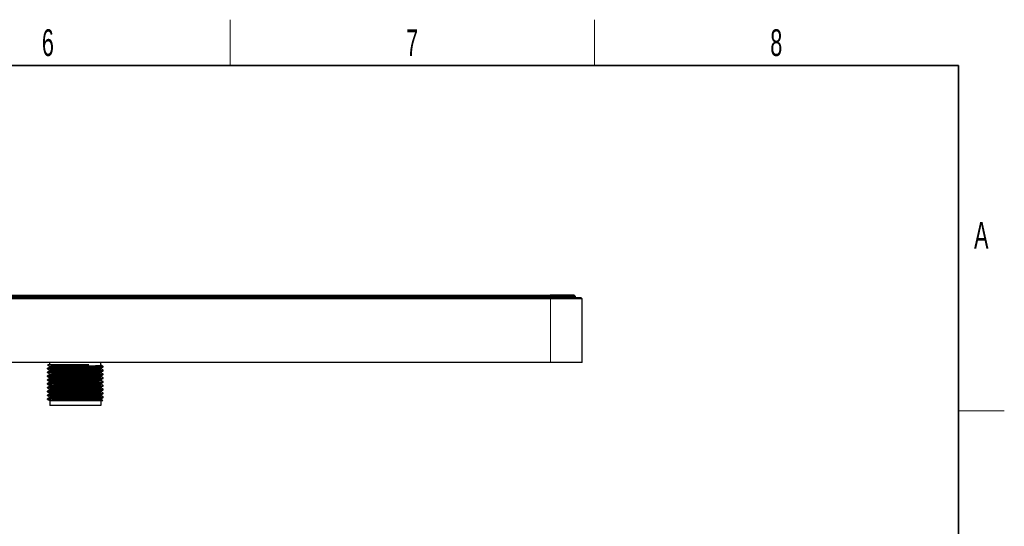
# Model space of a CAD drawing. Header units: millimetres. Extents: x 5 to 418, y 2 to 292.
# Tile 7 of 7: x 285 to 414, y 222 to 288. Entities that reach past the tile are written whole.
import ezdxf

# ---------------------------------------------------------------- set-up
doc = ezdxf.new("R2010")
doc.units = ezdxf.units.MM
doc.layers.add('SLD-0', color=7, linetype='Continuous')
doc.styles.add('SLDTEXTSTYLE0', font='TXT', dxfattribs={"width": 0.605})

msp = doc.modelspace()

# ---------------------------------------------------------------- linework, layer by layer
at = {"color": 7, "linetype": 'Continuous', "lineweight": 25}
for p, q in [((229.899, 252.0789), (354.499, 252.0789)), ((354.499, 251.9122), (229.899, 251.9122)), ((229.9473, 252.4122), (354.4473, 252.4122)), ((229.9473, 252.2456), (354.4473, 252.2456)), ((354.499, 252.0789), (358.4657, 252.0789)), ((358.6323, 251.9122), (354.499, 251.9122)), ((357.7807, 252.2456), (357.614, 252.4122)), ((357.7807, 252.0789), (357.7807, 252.2456)), ((358.4657, 252.0789), (358.6323, 251.9122)), ((358.6323, 243.5789), (358.6323, 251.9122)), ((354.499, 243.5789), (229.899, 243.5789)), ((288.5323, 242.7497), (288.5323, 242.8122)), ((288.5484, 242.7464), (288.5323, 242.7497)), ((288.5567, 243.2498), (288.5798, 243.2622)), ((288.803, 243.0935), (288.803, 242.9699)), ((288.8144, 243.0905), (288.8035, 243.0922)), ((288.8657, 243.2622), (288.8657, 243.5789)), ((295.5323, 243.2622), (295.5323, 243.5789)), ((295.595, 242.7185), (295.595, 242.842)), ((295.8657, 243.0622), (295.8459, 243.0654)), ((295.8657, 242.9997), (295.8657, 243.0622)), ((358.6323, 243.5789), (354.499, 243.5789)), ((288.5323, 242.2497), (288.5323, 242.3122)), ((288.5484, 242.2464), (288.5323, 242.2497)), ((288.5323, 241.7497), (288.5323, 241.8122)), ((288.5484, 241.7464), (288.5323, 241.7497)), ((288.803, 242.5934), (288.803, 242.4699)), ((288.803, 242.0934), (288.803, 241.9699)), ((288.803, 241.5934), (288.803, 241.4699)), ((295.595, 242.2185), (295.595, 242.342)), ((295.595, 241.7185), (295.595, 241.842)), ((295.8657, 242.5622), (295.8451, 242.5655)), ((295.8657, 242.0622), (295.8451, 242.0655)), ((295.8657, 241.5622), (295.8451, 241.5655)), ((295.8657, 242.4997), (295.8657, 242.5622)), ((295.8657, 241.9997), (295.8657, 242.0622)), ((295.8657, 241.4997), (295.8657, 241.5622)), ((288.5323, 241.2497), (288.5323, 241.3122)), ((288.5484, 241.2464), (288.5323, 241.2497)), ((288.5323, 240.7497), (288.5323, 240.8122)), ((288.5484, 240.7464), (288.5323, 240.7497)), ((288.5323, 240.2497), (288.5323, 240.3122)), ((288.5484, 240.2464), (288.5323, 240.2497)), ((288.803, 241.0934), (288.803, 240.9699)), ((288.803, 240.5934), (288.803, 240.4699)), ((295.595, 241.2185), (295.595, 241.342)), ((295.595, 240.7185), (295.595, 240.842)), ((295.595, 240.2185), (295.595, 240.342)), ((295.8657, 241.0622), (295.8451, 241.0655)), ((295.8657, 240.5622), (295.8451, 240.5655)), ((295.8657, 240.9997), (295.8657, 241.0622)), ((295.8657, 240.4997), (295.8657, 240.5622)), ((288.5323, 239.7497), (288.5323, 239.8122)), ((288.5484, 239.7464), (288.5323, 239.7497)), ((288.5323, 239.2497), (288.5323, 239.3122)), ((288.5484, 239.2464), (288.5323, 239.2497)), ((288.803, 240.0934), (288.803, 239.9699)), ((288.803, 239.5934), (288.803, 239.4699)), ((288.803, 239.0934), (288.803, 238.9699)), ((295.595, 239.7185), (295.595, 239.842)), ((295.595, 239.2185), (295.595, 239.342)), ((295.595, 238.7185), (295.595, 238.842)), ((295.8657, 240.0622), (295.8451, 240.0655)), ((295.8657, 239.5622), (295.8451, 239.5655)), ((295.8657, 239.0622), (295.8451, 239.0655)), ((295.8657, 239.9997), (295.8657, 240.0622)), ((295.8657, 239.4997), (295.8657, 239.5622)), ((295.8657, 238.9997), (295.8657, 239.0622)), ((288.5323, 238.7497), (288.5323, 238.8122)), ((288.547, 238.7467), (288.5323, 238.7497)), ((288.8657, 238.5956), (288.8657, 237.9289)), ((295.5323, 237.9289), (288.8657, 237.9289)), ((295.5323, 238.5956), (295.5323, 237.9289))]:
    msp.add_line(p, q, dxfattribs=at)
at = {"color": 7, "linetype": 'Continuous', "lineweight": 18}
for p, q in [((354.4473, 252.4122), (354.4473, 252.2456)), ((354.4473, 252.0789), (354.4473, 252.2456)), ((354.499, 252.0789), (354.499, 251.9122)), ((354.499, 243.5789), (354.499, 251.9122))]:
    msp.add_line(p, q, dxfattribs=at)
at = {"color": 7, "linetype": 'Continuous', "lineweight": 25}
for points, knots in [([(357.614, 252.4122), (357.614, 252.4122), (357.5316, 252.4122), (357.2143, 252.4122), (356.9796, 252.4122), (356.3934, 252.4122), (356.0421, 252.4122), (355.2763, 252.4122), (354.8612, 252.4122), (354.4473, 252.4122)], [0, 0, 0, 0, 0.25, 0.25, 0.5, 0.5, 0.75, 0.75, 1, 1, 1, 1]), ([(357.7807, 252.2456), (357.7807, 252.2456), (357.6939, 252.2456), (357.36, 252.2456), (357.1129, 252.2456), (356.4958, 252.2456), (356.1261, 252.2456), (355.3198, 252.2456), (354.8837, 252.2456), (354.4473, 252.2456)], [0, 0, 0, 0, 0.25, 0.25, 0.5, 0.5, 0.75, 0.75, 1, 1, 1, 1]), ([(288.5323, 242.7497), (288.5323, 242.7545), (288.5549, 242.7596), (288.6479, 242.7701), (288.7184, 242.7756), (288.9045, 242.7864), (289.02, 242.7918), (289.2883, 242.8023), (289.4409, 242.8074), (289.7716, 242.817), (289.9562, 242.8221), (290.356, 242.8326), (290.5712, 242.8381), (291.0204, 242.8489), (291.2543, 242.8543), (291.7267, 242.8648), (291.9651, 242.8699), (292.4329, 242.8795), (292.6713, 242.8846), (293.1437, 242.8951), (293.3776, 242.9006), (293.8268, 242.9114), (294.042, 242.9168), (294.4418, 242.9273), (294.6264, 242.9324), (294.9571, 242.942), (295.1097, 242.9471), (295.3779, 242.9576), (295.4935, 242.9631), (295.6796, 242.9739), (295.7501, 242.9793), (295.8431, 242.9898), (295.8657, 242.9949), (295.8657, 242.9997)], [0, 0, 0, 0, 0.0625, 0.0625, 0.125, 0.125, 0.1875, 0.1875, 0.25, 0.25, 0.3125, 0.3125, 0.375, 0.375, 0.4375, 0.4375, 0.5, 0.5, 0.5625, 0.5625, 0.625, 0.625, 0.6875, 0.6875, 0.75, 0.75, 0.8125, 0.8125, 0.875, 0.875, 0.9375, 0.9375, 1, 1, 1, 1]), ([(288.805, 242.9711), (288.7598, 242.945), (288.6695, 242.8928), (288.5793, 242.8407), (288.5341, 242.8146)], [0, 0, 0, 0, 0.49998921, 1, 1, 1, 1]), ([(288.5349, 243.2469), (288.58, 243.2208), (288.6703, 243.1687), (288.7605, 243.1165), (288.8057, 243.0904)], [0, 0, 0, 0, 0.500010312, 1, 1, 1, 1]), ([(288.5355, 242.7465), (288.5807, 242.7205), (288.6698, 242.669), (288.759, 242.6175), (288.803, 242.592)], [0, 0, 0, 0, 0.50632492, 1, 1, 1, 1]), ([(288.5473, 242.8147), (288.5694, 242.8206), (288.617, 242.8334), (288.9909, 242.8544), (289.5758, 242.8747), (290.3447, 242.8951), (291.2391, 242.9169), (292.199, 242.9372), (293.1589, 242.9576), (294.0534, 242.9794), (294.822, 242.9997), (295.4081, 243.0201), (295.7931, 243.0419), (295.8416, 243.0555), (295.8657, 243.0622)], [0, 0, 0, 0, 0.07354773, 0.15869602, 0.24239018, 0.32608434, 0.41123263, 0.49492678, 0.57862094, 0.66376923, 0.74746339, 0.83115755, 0.91630584, 1, 1, 1, 1]), ([(293.9636, 243.2622), (293.7317, 243.2621), (293.4771, 243.2618), (292.9448, 243.2615), (292.6672, 243.2614), (292.2527, 243.2619), (292.1154, 243.2622), (291.8361, 243.2626), (291.6949, 243.2626), (291.2714, 243.2626), (290.9892, 243.2623), (290.4513, 243.2619), (290.1959, 243.2618), (289.8488, 243.262), (289.7394, 243.2622), (289.5325, 243.2627), (289.4335, 243.2629), (289.1543, 243.263), (288.9922, 243.2628), (288.7343, 243.2624), (288.6387, 243.2622), (288.5798, 243.2622)], [0, 0, 0, 0, 0.125, 0.125, 0.25, 0.25, 0.3125, 0.3125, 0.375, 0.375, 0.5, 0.5, 0.625, 0.625, 0.6875, 0.6875, 0.75, 0.75, 0.875, 0.875, 1, 1, 1, 1]), ([(288.8102, 243.0935), (288.8274, 243.0999), (288.8634, 243.1132), (289.2125, 243.135), (289.761, 243.1558), (290.486, 243.1764), (291.3316, 243.1987), (292.2366, 243.2193), (293.148, 243.2402), (293.6903, 243.2549), (293.9636, 243.2622)], [0, 0, 0, 0, 0.11679316, 0.24418398, 0.36949274, 0.49470177, 0.6220955, 0.74717718, 0.87261697, 1, 1, 1, 1]), ([(288.8368, 242.9685), (288.8279, 242.9712), (288.7938, 242.9816), (289.0452, 243.0009), (289.5703, 243.0251), (290.3469, 243.0476), (291.2792, 243.0726), (292.2968, 243.0955), (293.3055, 243.1191), (294.2132, 243.1439), (294.9508, 243.1662), (295.424, 243.1909), (295.6302, 243.2093), (295.5736, 243.2195), (295.5601, 243.2219)], [0, 0, 0, 0, 0.03328749, 0.12754827, 0.22161322, 0.31424203, 0.40892153, 0.50192756, 0.59552852, 0.69006012, 0.7825147, 0.87694185, 0.97076414, 1, 1, 1, 1]), ([(288.8382, 242.5935), (288.8433, 242.5997), (288.8552, 242.6146), (289.3036, 242.64), (290.0666, 242.6649), (291.0714, 242.6924), (292.199, 242.7185), (293.3265, 242.7445), (294.3319, 242.772), (295.0928, 242.7969), (295.531, 242.8214), (295.5452, 242.8354), (295.5507, 242.8407)], [0, 0, 0, 0, 0.07809875, 0.18596447, 0.29152991, 0.39910415, 0.50559988, 0.61209561, 0.71966985, 0.82523529, 0.933101, 1, 1, 1, 1]), ([(288.8473, 242.4712), (288.8528, 242.4766), (288.867, 242.4905), (289.3052, 242.515), (290.0661, 242.5399), (291.0715, 242.5674), (292.199, 242.5935), (293.3266, 242.6195), (294.3314, 242.647), (295.0944, 242.6719), (295.5428, 242.6974), (295.5547, 242.7122), (295.5598, 242.7185)], [0, 0, 0, 0, 0.066899, 0.17476471, 0.28033015, 0.38790439, 0.49440012, 0.60089585, 0.70847009, 0.81403553, 0.92190125, 1, 1, 1, 1]), ([(295.8627, 243.0653), (295.8176, 243.0914), (295.7273, 243.1435), (295.637, 243.1957), (295.5919, 243.2218)], [0, 0, 0, 0, 0.50000929, 1, 1, 1, 1]), ([(295.5931, 242.8409), (295.6382, 242.867), (295.7285, 242.9191), (295.8188, 242.9713), (295.8639, 242.9974)], [0, 0, 0, 0, 0.499989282, 1, 1, 1, 1]), ([(295.8625, 242.5654), (295.8173, 242.5915), (295.7282, 242.643), (295.639, 242.6945), (295.595, 242.7199)], [0, 0, 0, 0, 0.506324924, 1, 1, 1, 1]), ([(288.5323, 242.2497), (288.5323, 242.2545), (288.5549, 242.2596), (288.6479, 242.2701), (288.7184, 242.2756), (288.9045, 242.2864), (289.02, 242.2918), (289.2883, 242.3023), (289.4409, 242.3074), (289.7716, 242.317), (289.9562, 242.3221), (290.356, 242.3326), (290.5712, 242.3381), (291.0204, 242.3489), (291.2543, 242.3543), (291.7267, 242.3648), (291.9651, 242.3699), (292.4329, 242.3795), (292.6713, 242.3846), (293.1437, 242.3951), (293.3776, 242.4006), (293.8268, 242.4114), (294.042, 242.4168), (294.4418, 242.4273), (294.6264, 242.4324), (294.9571, 242.442), (295.1097, 242.4471), (295.3779, 242.4576), (295.4935, 242.4631), (295.6796, 242.4739), (295.7501, 242.4793), (295.8431, 242.4898), (295.8657, 242.4949), (295.8657, 242.4997)], [0, 0, 0, 0, 0.0625, 0.0625, 0.125, 0.125, 0.1875, 0.1875, 0.25, 0.25, 0.3125, 0.3125, 0.375, 0.375, 0.4375, 0.4375, 0.5, 0.5, 0.5625, 0.5625, 0.625, 0.625, 0.6875, 0.6875, 0.75, 0.75, 0.8125, 0.8125, 0.875, 0.875, 0.9375, 0.9375, 1, 1, 1, 1]), ([(288.5323, 241.7497), (288.5323, 241.7545), (288.5549, 241.7596), (288.6479, 241.7701), (288.7184, 241.7756), (288.9045, 241.7864), (289.02, 241.7918), (289.2883, 241.8023), (289.4409, 241.8074), (289.7716, 241.817), (289.9562, 241.8221), (290.356, 241.8326), (290.5712, 241.8381), (291.0204, 241.8489), (291.2543, 241.8543), (291.7267, 241.8648), (291.9651, 241.8699), (292.4329, 241.8795), (292.6713, 241.8846), (293.1437, 241.8951), (293.3776, 241.9006), (293.8268, 241.9114), (294.042, 241.9168), (294.4418, 241.9273), (294.6264, 241.9324), (294.9571, 241.942), (295.1097, 241.9471), (295.3779, 241.9576), (295.4935, 241.9631), (295.6796, 241.9739), (295.7501, 241.9793), (295.8431, 241.9898), (295.8657, 241.9949), (295.8657, 241.9997)], [0, 0, 0, 0, 0.0625, 0.0625, 0.125, 0.125, 0.1875, 0.1875, 0.25, 0.25, 0.3125, 0.3125, 0.375, 0.375, 0.4375, 0.4375, 0.5, 0.5, 0.5625, 0.5625, 0.625, 0.625, 0.6875, 0.6875, 0.75, 0.75, 0.8125, 0.8125, 0.875, 0.875, 0.9375, 0.9375, 1, 1, 1, 1]), ([(288.5323, 241.2497), (288.5323, 241.2545), (288.5549, 241.2596), (288.6479, 241.2701), (288.7184, 241.2756), (288.9045, 241.2864), (289.02, 241.2918), (289.2883, 241.3023), (289.4409, 241.3074), (289.7716, 241.317), (289.9562, 241.3221), (290.356, 241.3326), (290.5712, 241.3381), (291.0204, 241.3489), (291.2543, 241.3543), (291.7267, 241.3648), (291.9651, 241.3699), (292.4329, 241.3795), (292.6713, 241.3846), (293.1437, 241.3951), (293.3776, 241.4006), (293.8268, 241.4114), (294.042, 241.4168), (294.4418, 241.4273), (294.6264, 241.4324), (294.9571, 241.442), (295.1097, 241.4471), (295.3779, 241.4576), (295.4935, 241.4631), (295.6796, 241.4739), (295.7501, 241.4793), (295.8431, 241.4898), (295.8657, 241.4949), (295.8657, 241.4997)], [0, 0, 0, 0, 0.0625, 0.0625, 0.125, 0.125, 0.1875, 0.1875, 0.25, 0.25, 0.3125, 0.3125, 0.375, 0.375, 0.4375, 0.4375, 0.5, 0.5, 0.5625, 0.5625, 0.625, 0.625, 0.6875, 0.6875, 0.75, 0.75, 0.8125, 0.8125, 0.875, 0.875, 0.9375, 0.9375, 1, 1, 1, 1]), ([(288.8049, 242.4711), (288.7598, 242.445), (288.6695, 242.3928), (288.5792, 242.3407), (288.5341, 242.3146)], [0, 0, 0, 0, 0.49998928, 1, 1, 1, 1]), ([(288.8049, 241.9711), (288.7598, 241.945), (288.6695, 241.8928), (288.5792, 241.8407), (288.5341, 241.8146)], [0, 0, 0, 0, 0.49998928, 1, 1, 1, 1]), ([(288.8049, 241.4711), (288.7598, 241.445), (288.6695, 241.3928), (288.5792, 241.3407), (288.5341, 241.3146)], [0, 0, 0, 0, 0.49998928, 1, 1, 1, 1]), ([(288.5355, 242.2465), (288.5807, 242.2205), (288.6698, 242.169), (288.759, 242.1175), (288.803, 242.092)], [0, 0, 0, 0, 0.50632492, 1, 1, 1, 1]), ([(288.5355, 241.7465), (288.5807, 241.7205), (288.6698, 241.669), (288.759, 241.6175), (288.803, 241.592)], [0, 0, 0, 0, 0.50632492, 1, 1, 1, 1]), ([(288.5472, 242.3147), (288.5693, 242.3206), (288.6169, 242.3334), (288.9909, 242.3544), (289.5758, 242.3747), (290.3447, 242.3951), (291.2391, 242.4169), (292.199, 242.4372), (293.1589, 242.4576), (294.0534, 242.4794), (294.822, 242.4997), (295.4081, 242.5201), (295.7931, 242.5419), (295.8416, 242.5555), (295.8657, 242.5622)], [0, 0, 0, 0, 0.07360456, 0.15874762, 0.24243665, 0.32612568, 0.41126874, 0.49495777, 0.57864679, 0.66378986, 0.74747888, 0.83116791, 0.91631097, 1, 1, 1, 1]), ([(288.5472, 241.8147), (288.5693, 241.8206), (288.6169, 241.8334), (288.9909, 241.8544), (289.5758, 241.8747), (290.3447, 241.8951), (291.2391, 241.9169), (292.199, 241.9372), (293.1589, 241.9576), (294.0534, 241.9794), (294.822, 241.9997), (295.4081, 242.0201), (295.7931, 242.0419), (295.8416, 242.0555), (295.8657, 242.0622)], [0, 0, 0, 0, 0.07360456, 0.15874762, 0.24243665, 0.32612568, 0.41126874, 0.49495777, 0.57864679, 0.66378986, 0.74747888, 0.83116791, 0.91631097, 1, 1, 1, 1]), ([(288.5472, 241.3147), (288.5693, 241.3206), (288.6169, 241.3334), (288.9909, 241.3544), (289.5758, 241.3747), (290.3447, 241.3951), (291.2391, 241.4169), (292.199, 241.4372), (293.1589, 241.4576), (294.0534, 241.4794), (294.822, 241.4997), (295.4081, 241.5201), (295.7931, 241.5419), (295.8416, 241.5555), (295.8657, 241.5622)], [0, 0, 0, 0, 0.07360456, 0.15874762, 0.24243665, 0.32612568, 0.41126874, 0.49495777, 0.57864679, 0.66378986, 0.74747888, 0.83116791, 0.91631097, 1, 1, 1, 1]), ([(288.8382, 242.0935), (288.8433, 242.0997), (288.8552, 242.1146), (289.3036, 242.14), (290.0666, 242.1649), (291.0714, 242.1924), (292.199, 242.2185), (293.3265, 242.2445), (294.3319, 242.272), (295.0928, 242.2969), (295.531, 242.3214), (295.5452, 242.3354), (295.5507, 242.3407)], [0, 0, 0, 0, 0.07809875, 0.18596447, 0.29152991, 0.39910415, 0.50559988, 0.61209561, 0.71966985, 0.82523529, 0.933101, 1, 1, 1, 1]), ([(288.8382, 241.5935), (288.8433, 241.5997), (288.8552, 241.6146), (289.3036, 241.64), (290.0666, 241.6649), (291.0714, 241.6924), (292.199, 241.7185), (293.3265, 241.7445), (294.3319, 241.772), (295.0928, 241.7969), (295.531, 241.8214), (295.5452, 241.8354), (295.5507, 241.8407)], [0, 0, 0, 0, 0.07809875, 0.18596447, 0.29152991, 0.39910415, 0.50559988, 0.61209561, 0.71966985, 0.82523529, 0.933101, 1, 1, 1, 1]), ([(288.8473, 241.9712), (288.8528, 241.9766), (288.867, 241.9905), (289.3052, 242.015), (290.0661, 242.0399), (291.0715, 242.0674), (292.199, 242.0935), (293.3266, 242.1195), (294.3314, 242.147), (295.0944, 242.1719), (295.5428, 242.1974), (295.5547, 242.2122), (295.5598, 242.2185)], [0, 0, 0, 0, 0.066899, 0.17476471, 0.28033015, 0.38790439, 0.49440012, 0.60089585, 0.70847009, 0.81403553, 0.92190125, 1, 1, 1, 1]), ([(288.8473, 241.4712), (288.8528, 241.4766), (288.867, 241.4905), (289.3052, 241.515), (290.0661, 241.5399), (291.0715, 241.5674), (292.199, 241.5935), (293.3266, 241.6195), (294.3314, 241.647), (295.0944, 241.6719), (295.5428, 241.6974), (295.5547, 241.7122), (295.5598, 241.7185)], [0, 0, 0, 0, 0.066899, 0.17476471, 0.28033015, 0.38790439, 0.49440012, 0.60089585, 0.70847009, 0.81403553, 0.92190125, 1, 1, 1, 1]), ([(295.5931, 242.3409), (295.6382, 242.367), (295.7285, 242.4191), (295.8188, 242.4713), (295.8639, 242.4974)], [0, 0, 0, 0, 0.49998928, 1, 1, 1, 1]), ([(295.5931, 241.8409), (295.6382, 241.867), (295.7285, 241.9191), (295.8188, 241.9713), (295.8639, 241.9974)], [0, 0, 0, 0, 0.49998928, 1, 1, 1, 1]), ([(295.5931, 241.3409), (295.6382, 241.367), (295.7285, 241.4191), (295.8188, 241.4713), (295.8639, 241.4974)], [0, 0, 0, 0, 0.499989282, 1, 1, 1, 1]), ([(295.8625, 242.0654), (295.8173, 242.0915), (295.7282, 242.143), (295.639, 242.1945), (295.595, 242.2199)], [0, 0, 0, 0, 0.50632492, 1, 1, 1, 1]), ([(295.8625, 241.5654), (295.8173, 241.5915), (295.7282, 241.643), (295.639, 241.6945), (295.595, 241.7199)], [0, 0, 0, 0, 0.50632492, 1, 1, 1, 1]), ([(288.5323, 240.7497), (288.5323, 240.7545), (288.5549, 240.7596), (288.6479, 240.7701), (288.7184, 240.7756), (288.9045, 240.7864), (289.02, 240.7918), (289.2883, 240.8023), (289.4409, 240.8074), (289.7716, 240.817), (289.9562, 240.8221), (290.356, 240.8326), (290.5712, 240.8381), (291.0204, 240.8489), (291.2543, 240.8543), (291.7267, 240.8648), (291.9651, 240.8699), (292.4329, 240.8795), (292.6713, 240.8846), (293.1437, 240.8951), (293.3776, 240.9006), (293.8268, 240.9114), (294.042, 240.9168), (294.4418, 240.9273), (294.6264, 240.9324), (294.9571, 240.942), (295.1097, 240.9471), (295.3779, 240.9576), (295.4935, 240.9631), (295.6796, 240.9739), (295.7501, 240.9793), (295.8431, 240.9898), (295.8657, 240.9949), (295.8657, 240.9997)], [0, 0, 0, 0, 0.0625, 0.0625, 0.125, 0.125, 0.1875, 0.1875, 0.25, 0.25, 0.3125, 0.3125, 0.375, 0.375, 0.4375, 0.4375, 0.5, 0.5, 0.5625, 0.5625, 0.625, 0.625, 0.6875, 0.6875, 0.75, 0.75, 0.8125, 0.8125, 0.875, 0.875, 0.9375, 0.9375, 1, 1, 1, 1]), ([(288.5323, 240.2497), (288.5323, 240.2545), (288.5549, 240.2596), (288.6479, 240.2701), (288.7184, 240.2756), (288.9045, 240.2864), (289.02, 240.2918), (289.2883, 240.3023), (289.4409, 240.3074), (289.7716, 240.317), (289.9562, 240.3221), (290.356, 240.3326), (290.5712, 240.3381), (291.0204, 240.3489), (291.2543, 240.3543), (291.7267, 240.3648), (291.9651, 240.3699), (292.4329, 240.3795), (292.6713, 240.3846), (293.1437, 240.3951), (293.3776, 240.4006), (293.8268, 240.4114), (294.042, 240.4168), (294.4418, 240.4273), (294.6264, 240.4324), (294.9571, 240.442), (295.1097, 240.4471), (295.3779, 240.4576), (295.4935, 240.4631), (295.6796, 240.4739), (295.7501, 240.4793), (295.8431, 240.4898), (295.8657, 240.4949), (295.8657, 240.4997)], [0, 0, 0, 0, 0.0625, 0.0625, 0.125, 0.125, 0.1875, 0.1875, 0.25, 0.25, 0.3125, 0.3125, 0.375, 0.375, 0.4375, 0.4375, 0.5, 0.5, 0.5625, 0.5625, 0.625, 0.625, 0.6875, 0.6875, 0.75, 0.75, 0.8125, 0.8125, 0.875, 0.875, 0.9375, 0.9375, 1, 1, 1, 1]), ([(288.8049, 240.9711), (288.7598, 240.945), (288.6695, 240.8928), (288.5792, 240.8407), (288.5341, 240.8146)], [0, 0, 0, 0, 0.499989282, 1, 1, 1, 1]), ([(288.8049, 240.4711), (288.7598, 240.445), (288.6695, 240.3928), (288.5792, 240.3407), (288.5341, 240.3146)], [0, 0, 0, 0, 0.49998928, 1, 1, 1, 1]), ([(288.5355, 241.2465), (288.5807, 241.2205), (288.6698, 241.169), (288.759, 241.1175), (288.803, 241.092)], [0, 0, 0, 0, 0.50632492, 1, 1, 1, 1]), ([(288.5355, 240.7465), (288.5807, 240.7205), (288.6698, 240.669), (288.759, 240.6175), (288.803, 240.592)], [0, 0, 0, 0, 0.50632492, 1, 1, 1, 1]), ([(288.5355, 240.2465), (288.5807, 240.2205), (288.6698, 240.169), (288.759, 240.1175), (288.803, 240.092)], [0, 0, 0, 0, 0.50632492, 1, 1, 1, 1]), ([(288.5472, 240.8147), (288.5693, 240.8206), (288.6169, 240.8334), (288.9909, 240.8544), (289.5758, 240.8747), (290.3447, 240.8951), (291.2391, 240.9169), (292.199, 240.9372), (293.1589, 240.9576), (294.0534, 240.9794), (294.822, 240.9997), (295.4081, 241.0201), (295.7931, 241.0419), (295.8416, 241.0555), (295.8657, 241.0622)], [0, 0, 0, 0, 0.07360456, 0.15874762, 0.24243665, 0.32612568, 0.41126874, 0.49495777, 0.57864679, 0.66378986, 0.74747888, 0.83116791, 0.91631097, 1, 1, 1, 1]), ([(288.5472, 240.3147), (288.5693, 240.3206), (288.6169, 240.3334), (288.9909, 240.3544), (289.5758, 240.3747), (290.3447, 240.3951), (291.2391, 240.4169), (292.199, 240.4372), (293.1589, 240.4576), (294.0534, 240.4794), (294.822, 240.4997), (295.4081, 240.5201), (295.7931, 240.5419), (295.8416, 240.5555), (295.8657, 240.5622)], [0, 0, 0, 0, 0.07360456, 0.15874762, 0.24243665, 0.32612568, 0.41126874, 0.49495777, 0.57864679, 0.66378986, 0.74747888, 0.83116791, 0.91631097, 1, 1, 1, 1]), ([(288.8382, 241.0935), (288.8433, 241.0997), (288.8552, 241.1146), (289.3036, 241.14), (290.0666, 241.1649), (291.0714, 241.1924), (292.199, 241.2185), (293.3265, 241.2445), (294.3319, 241.272), (295.0928, 241.2969), (295.531, 241.3214), (295.5452, 241.3354), (295.5507, 241.3407)], [0, 0, 0, 0, 0.07809875, 0.18596447, 0.29152991, 0.39910415, 0.50559988, 0.61209561, 0.71966985, 0.82523529, 0.933101, 1, 1, 1, 1]), ([(288.8382, 240.5935), (288.8433, 240.5997), (288.8552, 240.6146), (289.3036, 240.64), (290.0666, 240.6649), (291.0714, 240.6924), (292.199, 240.7185), (293.3265, 240.7445), (294.3319, 240.772), (295.0928, 240.7969), (295.531, 240.8214), (295.5452, 240.8354), (295.5507, 240.8407)], [0, 0, 0, 0, 0.07809875, 0.18596447, 0.29152991, 0.39910415, 0.50559988, 0.61209561, 0.71966985, 0.82523529, 0.933101, 1, 1, 1, 1]), ([(288.8382, 240.0935), (288.8433, 240.0997), (288.8552, 240.1146), (289.3036, 240.14), (290.0666, 240.1649), (291.0714, 240.1924), (292.199, 240.2185), (293.3265, 240.2445), (294.3319, 240.272), (295.0928, 240.2969), (295.531, 240.3214), (295.5452, 240.3354), (295.5507, 240.3407)], [0, 0, 0, 0, 0.07809875, 0.18596447, 0.29152991, 0.39910415, 0.50559988, 0.61209561, 0.71966985, 0.82523529, 0.933101, 1, 1, 1, 1]), ([(288.8473, 240.9712), (288.8528, 240.9766), (288.867, 240.9905), (289.3052, 241.015), (290.0661, 241.0399), (291.0715, 241.0674), (292.199, 241.0935), (293.3266, 241.1195), (294.3314, 241.147), (295.0944, 241.1719), (295.5428, 241.1974), (295.5547, 241.2122), (295.5598, 241.2185)], [0, 0, 0, 0, 0.066899, 0.17476471, 0.28033015, 0.38790439, 0.49440012, 0.60089585, 0.70847009, 0.81403553, 0.92190125, 1, 1, 1, 1]), ([(288.8473, 240.4712), (288.8528, 240.4766), (288.867, 240.4905), (289.3052, 240.515), (290.0661, 240.5399), (291.0715, 240.5674), (292.199, 240.5935), (293.3266, 240.6195), (294.3314, 240.647), (295.0944, 240.6719), (295.5428, 240.6974), (295.5547, 240.7122), (295.5598, 240.7185)], [0, 0, 0, 0, 0.066899, 0.17476471, 0.28033015, 0.38790439, 0.49440012, 0.60089585, 0.70847009, 0.81403553, 0.92190125, 1, 1, 1, 1]), ([(288.8473, 239.9712), (288.8528, 239.9766), (288.867, 239.9905), (289.3052, 240.015), (290.0661, 240.0399), (291.0715, 240.0674), (292.199, 240.0935), (293.3266, 240.1195), (294.3314, 240.147), (295.0944, 240.1719), (295.5428, 240.1974), (295.5547, 240.2122), (295.5598, 240.2185)], [0, 0, 0, 0, 0.066899, 0.17476471, 0.28033015, 0.38790439, 0.49440012, 0.60089585, 0.70847009, 0.81403553, 0.92190125, 1, 1, 1, 1]), ([(295.5931, 240.8409), (295.6382, 240.867), (295.7285, 240.9191), (295.8188, 240.9713), (295.8639, 240.9974)], [0, 0, 0, 0, 0.49998928, 1, 1, 1, 1]), ([(295.5931, 240.3409), (295.6382, 240.367), (295.7285, 240.4191), (295.8188, 240.4713), (295.8639, 240.4974)], [0, 0, 0, 0, 0.49998928, 1, 1, 1, 1]), ([(295.8625, 241.0654), (295.8173, 241.0915), (295.7282, 241.143), (295.639, 241.1945), (295.595, 241.2199)], [0, 0, 0, 0, 0.50632492, 1, 1, 1, 1]), ([(295.8625, 240.5654), (295.8173, 240.5915), (295.7282, 240.643), (295.639, 240.6945), (295.595, 240.7199)], [0, 0, 0, 0, 0.50632492, 1, 1, 1, 1]), ([(295.8625, 240.0654), (295.8173, 240.0915), (295.7282, 240.143), (295.639, 240.1945), (295.595, 240.2199)], [0, 0, 0, 0, 0.506324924, 1, 1, 1, 1]), ([(288.5323, 239.7497), (288.5323, 239.7545), (288.5549, 239.7596), (288.6479, 239.7701), (288.7184, 239.7756), (288.9045, 239.7864), (289.02, 239.7918), (289.2883, 239.8023), (289.4409, 239.8074), (289.7716, 239.817), (289.9562, 239.8221), (290.356, 239.8326), (290.5712, 239.8381), (291.0204, 239.8489), (291.2543, 239.8543), (291.7267, 239.8648), (291.9651, 239.8699), (292.4329, 239.8795), (292.6713, 239.8846), (293.1437, 239.8951), (293.3776, 239.9006), (293.8268, 239.9114), (294.042, 239.9168), (294.4418, 239.9273), (294.6264, 239.9324), (294.9571, 239.942), (295.1097, 239.9471), (295.3779, 239.9576), (295.4935, 239.9631), (295.6796, 239.9739), (295.7501, 239.9793), (295.8431, 239.9898), (295.8657, 239.9949), (295.8657, 239.9997)], [0, 0, 0, 0, 0.0625, 0.0625, 0.125, 0.125, 0.1875, 0.1875, 0.25, 0.25, 0.3125, 0.3125, 0.375, 0.375, 0.4375, 0.4375, 0.5, 0.5, 0.5625, 0.5625, 0.625, 0.625, 0.6875, 0.6875, 0.75, 0.75, 0.8125, 0.8125, 0.875, 0.875, 0.9375, 0.9375, 1, 1, 1, 1]), ([(288.5323, 239.2497), (288.5323, 239.2545), (288.5549, 239.2596), (288.6479, 239.2701), (288.7184, 239.2756), (288.9045, 239.2864), (289.02, 239.2918), (289.2883, 239.3023), (289.4409, 239.3074), (289.7716, 239.317), (289.9562, 239.3221), (290.356, 239.3326), (290.5712, 239.3381), (291.0204, 239.3489), (291.2543, 239.3543), (291.7267, 239.3648), (291.9651, 239.3699), (292.4329, 239.3795), (292.6713, 239.3846), (293.1437, 239.3951), (293.3776, 239.4006), (293.8268, 239.4114), (294.042, 239.4168), (294.4418, 239.4273), (294.6264, 239.4324), (294.9571, 239.442), (295.1097, 239.4471), (295.3779, 239.4576), (295.4935, 239.4631), (295.6796, 239.4739), (295.7501, 239.4793), (295.8431, 239.4898), (295.8657, 239.4949), (295.8657, 239.4997)], [0, 0, 0, 0, 0.0625, 0.0625, 0.125, 0.125, 0.1875, 0.1875, 0.25, 0.25, 0.3125, 0.3125, 0.375, 0.375, 0.4375, 0.4375, 0.5, 0.5, 0.5625, 0.5625, 0.625, 0.625, 0.6875, 0.6875, 0.75, 0.75, 0.8125, 0.8125, 0.875, 0.875, 0.9375, 0.9375, 1, 1, 1, 1]), ([(288.5323, 238.7497), (288.5323, 238.7545), (288.5549, 238.7596), (288.6479, 238.7701), (288.7184, 238.7756), (288.9045, 238.7864), (289.02, 238.7918), (289.2883, 238.8023), (289.4409, 238.8074), (289.7716, 238.817), (289.9562, 238.8221), (290.356, 238.8326), (290.5712, 238.8381), (291.0204, 238.8489), (291.2543, 238.8543), (291.7267, 238.8648), (291.9651, 238.8699), (292.4329, 238.8795), (292.6713, 238.8846), (293.1437, 238.8951), (293.3776, 238.9006), (293.8268, 238.9114), (294.042, 238.9168), (294.4418, 238.9273), (294.6264, 238.9324), (294.9571, 238.942), (295.1097, 238.9471), (295.3779, 238.9576), (295.4935, 238.9631), (295.6796, 238.9739), (295.7501, 238.9793), (295.8431, 238.9898), (295.8657, 238.9949), (295.8657, 238.9997)], [0, 0, 0, 0, 0.0625, 0.0625, 0.125, 0.125, 0.1875, 0.1875, 0.25, 0.25, 0.3125, 0.3125, 0.375, 0.375, 0.4375, 0.4375, 0.5, 0.5, 0.5625, 0.5625, 0.625, 0.625, 0.6875, 0.6875, 0.75, 0.75, 0.8125, 0.8125, 0.875, 0.875, 0.9375, 0.9375, 1, 1, 1, 1]), ([(288.8049, 239.9711), (288.7598, 239.945), (288.6695, 239.8928), (288.5792, 239.8407), (288.5341, 239.8146)], [0, 0, 0, 0, 0.49998928, 1, 1, 1, 1]), ([(288.8049, 239.4711), (288.7598, 239.445), (288.6695, 239.3928), (288.5792, 239.3407), (288.5341, 239.3146)], [0, 0, 0, 0, 0.49998928, 1, 1, 1, 1]), ([(288.8049, 238.9711), (288.7598, 238.945), (288.6695, 238.8928), (288.5792, 238.8407), (288.5341, 238.8146)], [0, 0, 0, 0, 0.49998928, 1, 1, 1, 1]), ([(288.5355, 239.7465), (288.5807, 239.7205), (288.6698, 239.669), (288.759, 239.6175), (288.803, 239.592)], [0, 0, 0, 0, 0.506324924, 1, 1, 1, 1]), ([(288.5355, 239.2465), (288.5807, 239.2205), (288.6698, 239.169), (288.759, 239.1175), (288.803, 239.092)], [0, 0, 0, 0, 0.50632492, 1, 1, 1, 1]), ([(288.5472, 239.8147), (288.5693, 239.8206), (288.6169, 239.8334), (288.9909, 239.8544), (289.5758, 239.8747), (290.3447, 239.8951), (291.2391, 239.9169), (292.199, 239.9372), (293.1589, 239.9576), (294.0534, 239.9794), (294.822, 239.9997), (295.4081, 240.0201), (295.7931, 240.0419), (295.8416, 240.0555), (295.8657, 240.0622)], [0, 0, 0, 0, 0.07360456, 0.15874762, 0.24243665, 0.32612568, 0.41126874, 0.49495777, 0.57864679, 0.66378986, 0.74747888, 0.83116791, 0.91631097, 1, 1, 1, 1]), ([(288.5472, 239.3147), (288.5693, 239.3206), (288.6169, 239.3334), (288.9909, 239.3544), (289.5758, 239.3747), (290.3447, 239.3951), (291.2391, 239.4169), (292.199, 239.4372), (293.1589, 239.4576), (294.0534, 239.4794), (294.822, 239.4997), (295.4081, 239.5201), (295.7931, 239.5419), (295.8416, 239.5555), (295.8657, 239.5622)], [0, 0, 0, 0, 0.073604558, 0.158747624, 0.24243665, 0.326125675, 0.411268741, 0.494957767, 0.578646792, 0.663789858, 0.747478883, 0.831167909, 0.916310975, 1, 1, 1, 1]), ([(288.5472, 238.8147), (288.5693, 238.8206), (288.6169, 238.8334), (288.9909, 238.8544), (289.5758, 238.8747), (290.3447, 238.8951), (291.2391, 238.9169), (292.199, 238.9372), (293.1589, 238.9576), (294.0534, 238.9794), (294.822, 238.9997), (295.4081, 239.0201), (295.7931, 239.0419), (295.8416, 239.0555), (295.8657, 239.0622)], [0, 0, 0, 0, 0.07360456, 0.15874762, 0.24243665, 0.32612568, 0.41126874, 0.49495777, 0.57864679, 0.66378986, 0.74747888, 0.83116791, 0.91631097, 1, 1, 1, 1]), ([(288.8042, 238.5956), (288.8349, 238.6024), (288.8966, 238.6162), (289.2781, 238.638), (289.8427, 238.6581), (290.5722, 238.6788), (291.4126, 238.7007), (292.3067, 238.7208), (293.1937, 238.7415), (294.0121, 238.7633), (294.7079, 238.7834), (295.2254, 238.8041), (295.535, 238.8241), (295.5604, 238.8358), (295.5711, 238.8408)], [0, 0, 0, 0, 0.08497739, 0.17111024, 0.25550117, 0.34049503, 0.42662571, 0.5110025, 0.59601272, 0.68214111, 0.76650398, 0.85153045, 0.93765644, 1, 1, 1, 1]), ([(288.8382, 239.5935), (288.8433, 239.5997), (288.8552, 239.6146), (289.3036, 239.64), (290.0666, 239.6649), (291.0714, 239.6924), (292.199, 239.7185), (293.3265, 239.7445), (294.3319, 239.772), (295.0928, 239.7969), (295.531, 239.8214), (295.5452, 239.8354), (295.5507, 239.8407)], [0, 0, 0, 0, 0.07809875, 0.18596447, 0.29152991, 0.39910415, 0.50559988, 0.61209561, 0.71966985, 0.82523529, 0.933101, 1, 1, 1, 1]), ([(288.8382, 239.0935), (288.8433, 239.0997), (288.8552, 239.1146), (289.3036, 239.14), (290.0666, 239.1649), (291.0714, 239.1924), (292.199, 239.2185), (293.3265, 239.2445), (294.3319, 239.272), (295.0928, 239.2969), (295.531, 239.3214), (295.5452, 239.3354), (295.5507, 239.3407)], [0, 0, 0, 0, 0.07809875, 0.18596447, 0.29152991, 0.39910415, 0.50559988, 0.61209561, 0.71966985, 0.82523529, 0.933101, 1, 1, 1, 1]), ([(288.8473, 239.4712), (288.8528, 239.4766), (288.867, 239.4905), (289.3052, 239.515), (290.0661, 239.5399), (291.0715, 239.5674), (292.199, 239.5935), (293.3266, 239.6195), (294.3314, 239.647), (295.0944, 239.6719), (295.5428, 239.6974), (295.5547, 239.7122), (295.5598, 239.7185)], [0, 0, 0, 0, 0.066899, 0.17476471, 0.28033015, 0.38790439, 0.49440012, 0.60089585, 0.70847009, 0.81403553, 0.92190125, 1, 1, 1, 1]), ([(288.8473, 238.9712), (288.8528, 238.9766), (288.867, 238.9905), (289.3052, 239.015), (290.0661, 239.0399), (291.0715, 239.0674), (292.199, 239.0935), (293.3266, 239.1195), (294.3314, 239.147), (295.0944, 239.1719), (295.5428, 239.1974), (295.5547, 239.2122), (295.5598, 239.2185)], [0, 0, 0, 0, 0.066899, 0.17476471, 0.28033015, 0.38790439, 0.49440012, 0.60089585, 0.70847009, 0.81403553, 0.92190125, 1, 1, 1, 1]), ([(295.593, 238.8409), (295.6382, 238.8669), (295.7284, 238.9191), (295.8187, 238.9713), (295.8638, 238.9973)], [0, 0, 0, 0, 0.49998915, 1, 1, 1, 1]), ([(295.5931, 239.8409), (295.6382, 239.867), (295.7285, 239.9191), (295.8188, 239.9713), (295.8639, 239.9974)], [0, 0, 0, 0, 0.49998928, 1, 1, 1, 1]), ([(295.5931, 239.3409), (295.6382, 239.367), (295.7285, 239.4191), (295.8188, 239.4713), (295.8639, 239.4974)], [0, 0, 0, 0, 0.499989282, 1, 1, 1, 1]), ([(295.8625, 239.5654), (295.8173, 239.5915), (295.7282, 239.643), (295.639, 239.6945), (295.595, 239.7199)], [0, 0, 0, 0, 0.50632492, 1, 1, 1, 1]), ([(295.8625, 239.0654), (295.8173, 239.0915), (295.7282, 239.143), (295.639, 239.1945), (295.595, 239.2199)], [0, 0, 0, 0, 0.50632492, 1, 1, 1, 1]), ([(288.535, 238.7468), (288.5802, 238.7207), (288.6704, 238.6686), (288.7607, 238.6164), (288.8058, 238.5904)], [0, 0, 0, 0, 0.50000889, 1, 1, 1, 1]), ([(288.8042, 238.5956), (288.8054, 238.5956), (288.8079, 238.5955), (288.816, 238.5955), (288.8289, 238.5955), (288.8484, 238.5955), (288.8759, 238.5955), (288.9129, 238.5955), (288.9613, 238.5955), (289.0228, 238.5955), (289.1602, 238.5956), (289.4171, 238.5958), (289.8296, 238.5955), (290.3413, 238.5954), (290.809, 238.5955), (291.2078, 238.5956), (291.4327, 238.5956), (291.6547, 238.5957), (291.8724, 238.5957), (292.0845, 238.5956), (292.2238, 238.5956), (292.2922, 238.5956)], [0, 0, 0, 0, 0.01819464, 0.03876697, 0.06174259, 0.08714296, 0.11498291, 0.14526782, 0.17799048, 0.21312779, 0.25063729, 0.38076379, 0.5004034, 0.60077637, 0.74954759, 0.79433938, 0.83800662, 0.88046126, 0.92163118, 0.96145974, 1, 1, 1, 1]), ([(292.2922, 238.5956), (292.6628, 238.6042), (293.4062, 238.6216), (294.3877, 238.6486), (295.1256, 238.6734), (295.5502, 238.6982), (295.5555, 238.7126), (295.5576, 238.7184)], [0, 0, 0, 0, 0.21281825, 0.42690564, 0.63739617, 0.85236534, 1, 1, 1, 1]), ([(292.2922, 238.5956), (292.5828, 238.5956), (293.1615, 238.5956), (293.9774, 238.5956), (294.6872, 238.5956), (295.2549, 238.5956), (295.6329, 238.5956), (295.8136, 238.5956), (295.7919, 238.5956), (295.7856, 238.5956)], [0, 0, 0, 0, 0.15705423, 0.31284693, 0.46893958, 0.62529793, 0.78150911, 0.93722383, 1, 1, 1, 1]), ([(295.7918, 238.6063), (295.7705, 238.6186), (295.7049, 238.6565), (295.6393, 238.6944), (295.595, 238.7199)], [0, 0, 0, 0, 0.3253785, 1, 1, 1, 1])]:
    msp.add_open_spline(points, degree=3, knots=knots, dxfattribs=at)
at = {"layer": 'SLD-0', "lineweight": 18}
for p, q in [((312.5, 282.5), (312.5, 288.5)), ((360.25, 282.5), (360.25, 288.5)), ((408, 237.25), (414, 237.25))]:
    msp.add_line(p, q, dxfattribs=at)
at = {"layer": 'SLD-0', "lineweight": 35}
for p, q in [((408, 282.5), (26, 282.5)), ((408, 12), (408, 282.5))]:
    msp.add_line(p, q, dxfattribs=at)

# ---------------------------------------------------------------- texts
at = {"layer": 'SLD-0', "char_height": 3.5, "attachment_point": 2, "style": 'SLDTEXTSTYLE0'}
for s, insert in [('6', (288.6027, 287.243)), ('7', (336.3527, 287.243)), ('8', (384.1027, 287.243)), ('A', (410.9816, 262.0011))]:
    msp.add_mtext(s, dxfattribs=dict(at, insert=insert))

doc.saveas('drawing.dxf')
